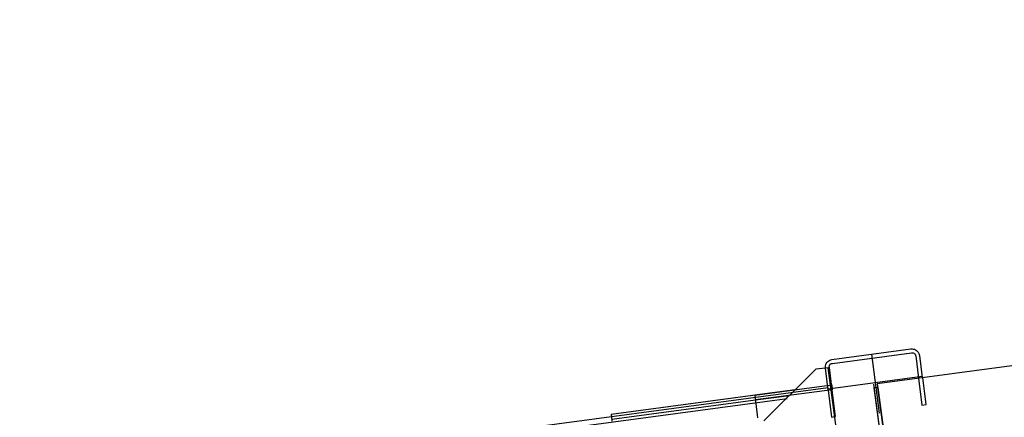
# Model space of a CAD drawing. Extents: x 26250 to 211390, y 12641 to 169243.
# Tile 112 of 132: x 194418 to 196491, y 27024 to 27861. Entities that reach past the tile are written whole.
import ezdxf

# ---------------------------------------------------------------- set-up
doc = ezdxf.new("R2010")
doc.units = 0
doc.header["$LTSCALE"] = 212.5
doc.linetypes.add('CENTER', pattern=[50.5, 30, -9, 2.5, -9])
doc.linetypes.add('HIDDEN', pattern=[12.6, 8.4, -4.2])
doc.layers.add('11', color=7, linetype='CONTINUOUS')

# ---------------------------------------------------------------- blocks, each defined once
blk = doc.blocks.new('*G73')
at = {"layer": '11', "color": 7, "linetype": 'CONTINUOUS'}
for p, q in [((201965.7, 27861.3), (196223.9, 27095.1)), ((196128.3, 27145.8), (196294.8, 27168.2)), ((196129.4, 27137.9), (196295.9, 27160.2)), ((196304.8, 27153.4), (196310.5, 27106.7)), ((196312.6, 27154.4), (196318.4, 27107.8)), ((196094.7, 27125.5), (196051.1, 27082.2)), ((196114.6, 27128), (196094.7, 27125.5)), ((196120.8, 27081.4), (196115.1, 27128)), ((196128.7, 27082.4), (196123, 27129.1)), ((196120.2, 27086.4), (194263.5, 26838.6)), ((196051.1, 27082.2), (195663.5, 27030.5)), ((196051.1, 27082.2), (195966.1, 27070.8)), ((196120.8, 27081.4), (196120.2, 27086.4)), ((196126.9, 27082.2), (196129.4, 27082.5)), ((196129.4, 27082.5), (196128.2, 27092.5)), ((196215.9, 27094.1), (196250.3, 26836.4)), ((196224.9, 27087.2), (196217, 27086.2)), ((196217, 27086.2), (196249.3, 26844.3)), ((196223.9, 27095.1), (196258.3, 26837.4)), ((196257.2, 26845.3), (196224.9, 27087.2)), ((195967.4, 27060.9), (196039.3, 27070.5)), ((195663.5, 27030.5), (195664.1, 27025.5))]:
    blk.add_line(p, q, dxfattribs=at)
at = {"layer": '11', "color": 7, "linetype": 'CENTER'}
for p, q in [((196211.6, 27157.1), (196228.1, 27032.9)), ((196120.4, 27084.4), (196318.6, 27110.8))]:
    blk.add_line(p, q, dxfattribs=at)
at = {"layer": '11', "color": 7, "linetype": 'HIDDEN'}
for p, q in [((196094.7, 27125.6), (195984.9, 27016.7)), ((196120.7, 27128.8), (196094.7, 27125.6)), ((196152.6, 26889.7), (196120.7, 27128.8)), ((196311.1, 27106.8), (196318, 27050.2)), ((196326.6, 27051.3), (196319.6, 27107.9)), ((194265, 26827.7), (196216.7, 27088.1)), ((195966.1, 27070.8), (196128.1, 27092.5)), ((196129.3, 27082.5), (195967.4, 27060.9)), ((196120.8, 27081.4), (196127.7, 27024.8)), ((196128.1, 27092.5), (196129.3, 27082.5)), ((196136.3, 27025.9), (196129.3, 27082.5)), ((196224.9, 27087.2), (196257.2, 26845.4)), ((195966.7, 27070.9), (195663.5, 27030.5)), ((195664.8, 27020.6), (195967.4, 27060.9)), ((195972.5, 27023.3), (195966.7, 27070.9)), ((196318, 27050.2), (196326.6, 27051.3)), ((195663.5, 27030.5), (195665.3, 27016.1)), ((196127.7, 27024.8), (196136.3, 27025.9))]:
    blk.add_line(p, q, dxfattribs=at)
at = {"layer": '11', "color": 7, "linetype": 'CONTINUOUS'}
for points in [[(196294.8, 27168.2), (196297.2, 27168.3), (196299.6, 27168.1), (196302, 27167.5), (196304.4, 27166.4), (196306.6, 27165), (196308.6, 27163.2), (196310.2, 27161.2), (196311.4, 27159), (196312.2, 27156.7), (196312.6, 27154.4)], [(196115.1, 27128), (196114.8, 27130.3), (196115, 27132.8), (196115.5, 27135.2), (196116.5, 27137.6), (196117.9, 27139.8), (196119.6, 27141.7), (196121.6, 27143.3), (196123.8, 27144.5), (196126.1, 27145.3), (196128.3, 27145.8)], [(196295.9, 27160.2), (196297, 27160.3), (196298.3, 27160.2), (196299.5, 27159.9), (196300.7, 27159.4), (196301.8, 27158.7), (196302.8, 27157.8), (196303.5, 27156.8), (196304.2, 27155.6), (196304.6, 27154.5), (196304.8, 27153.4)], [(196123, 27129.1), (196122.8, 27130.2), (196122.9, 27131.5), (196123.1, 27132.7), (196123.6, 27133.9), (196124.2, 27134.9), (196125, 27135.9), (196126, 27136.7), (196127.1, 27137.3), (196128.2, 27137.7), (196129.4, 27137.9)]]:
    blk.add_lwpolyline(points, dxfattribs=at)

msp = doc.modelspace()

# ---------------------------------------------------------------- block references
at = {"layer": '11', "color": 7, "linetype": 'CONTINUOUS'}
msp.add_blockref('*G73', (0, 0), dxfattribs=at)

doc.saveas('drawing.dxf')
